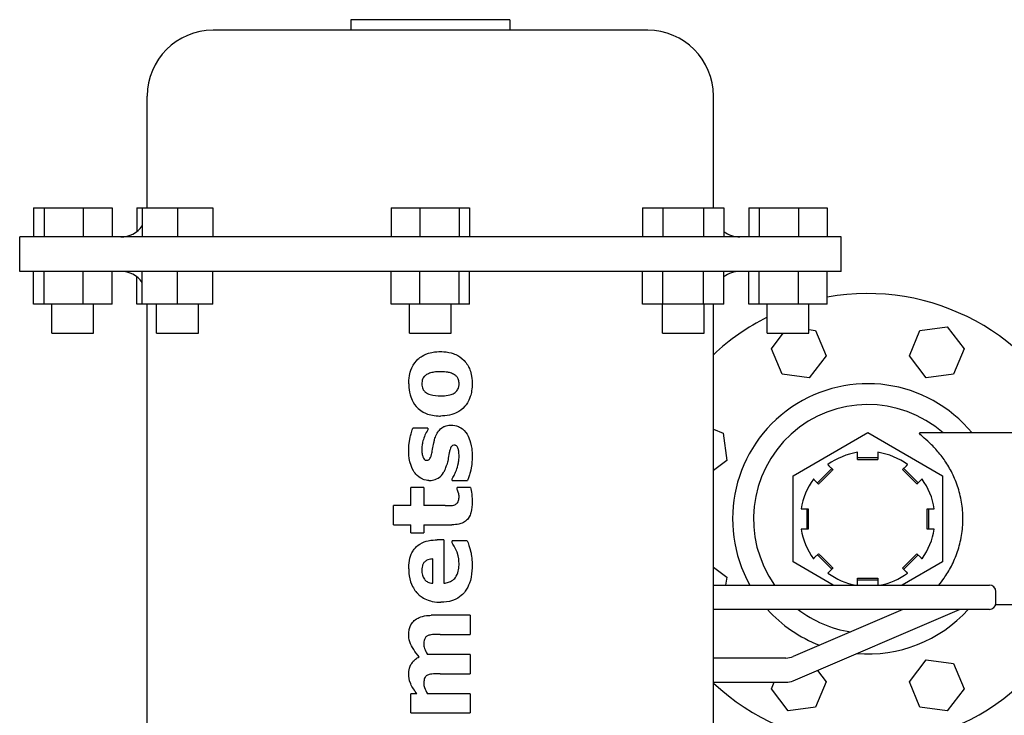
# Model space of a CAD drawing. Header units: inches. Extents: x 24 to 1128, y -69 to 748.
# Tile 246 of 256: x 376.28 to 385.57, y 204.43 to 210.99. Entities that reach past the tile are written whole.
import ezdxf

# ---------------------------------------------------------------- set-up
doc = ezdxf.new("R2010")
doc.units = ezdxf.units.IN
doc.header["$LTSCALE"] = 32
doc.header["$MEASUREMENT"] = 0
doc.layers.add('Visible (ANSI)', color=7, linetype='Continuous', lineweight=30)

msp = doc.modelspace()

# ---------------------------------------------------------------- linework, layer by layer
at = {"layer": 'Visible (ANSI)'}
for p, q in [((380.90331, 210.99161), (379.40331, 210.99161)), ((379.40331, 210.99161), (379.40331, 210.89161)), ((380.90331, 210.99161), (380.90331, 210.89161)), ((382.20331, 210.89161), (378.10331, 210.89161)), ((377.48331, 209.21861), (377.48331, 210.27161)), ((382.82331, 209.21861), (382.82331, 210.27161)), ((376.41011, 209.21861), (376.50933, 209.21861)), ((376.41011, 209.21861), (376.41011, 208.94261)), ((376.50933, 209.21861), (376.87963, 209.21861)), ((376.50933, 209.21861), (376.50933, 208.94261)), ((376.87963, 209.21861), (377.15071, 209.21861)), ((376.87963, 209.21861), (376.87963, 208.94261)), ((377.15071, 209.21861), (377.15071, 208.94261)), ((377.38495, 209.21861), (377.43631, 209.21861)), ((377.38495, 209.21861), (377.38495, 208.99385)), ((377.43631, 209.21861), (377.43631, 208.94261)), ((377.43631, 209.21861), (377.76831, 209.21861)), ((377.76831, 209.21861), (378.10031, 209.21861)), ((377.76831, 209.21861), (377.76831, 208.94261)), ((378.10031, 209.21861), (378.10031, 208.94261)), ((379.78301, 209.21861), (380.05409, 209.21861)), ((379.78301, 209.21861), (379.78301, 208.94261)), ((380.05409, 209.21861), (380.42439, 209.21861)), ((380.05409, 209.21861), (380.05409, 208.94261)), ((380.42439, 209.21861), (380.52361, 209.21861)), ((380.42439, 209.21861), (380.42439, 208.94261)), ((380.52361, 209.21861), (380.52361, 208.94261)), ((382.15495, 209.21861), (382.34663, 209.21861)), ((382.15495, 209.21861), (382.15495, 208.94261)), ((382.34663, 209.21861), (382.72999, 209.21861)), ((382.34663, 209.21861), (382.34663, 208.94261)), ((382.72999, 209.21861), (382.92167, 209.21861)), ((382.72999, 209.21861), (382.72999, 208.94261)), ((382.92167, 209.21861), (382.92167, 208.94261)), ((383.15591, 209.21861), (383.25513, 209.21861)), ((383.15591, 209.21861), (383.15591, 208.94261)), ((383.25513, 209.21861), (383.62543, 209.21861)), ((383.25513, 209.21861), (383.25513, 208.94261)), ((383.62543, 209.21861), (383.89651, 209.21861)), ((383.62543, 209.21861), (383.62543, 208.94261)), ((383.89651, 209.21861), (383.89651, 208.94261)), ((384.02681, 208.94261), (376.27981, 208.94261)), ((376.27981, 208.61761), (376.27981, 208.94261)), ((384.02681, 208.61761), (384.02681, 208.94261)), ((384.02681, 208.61761), (376.27981, 208.61761)), ((376.41011, 208.30961), (376.41011, 208.61761)), ((376.50933, 208.30961), (376.50933, 208.61761)), ((376.87963, 208.30961), (376.87963, 208.61761)), ((377.15071, 208.30961), (377.15071, 208.61761)), ((377.43631, 208.30961), (377.43631, 208.61761)), ((377.76831, 208.30961), (377.76831, 208.61761)), ((378.10031, 208.30961), (378.10031, 208.61761)), ((379.78301, 208.30961), (379.78301, 208.61761)), ((380.05409, 208.30961), (380.05409, 208.61761)), ((380.42439, 208.30961), (380.42439, 208.61761)), ((380.52361, 208.30961), (380.52361, 208.61761)), ((382.15495, 208.30961), (382.15495, 208.61761)), ((382.34663, 208.30961), (382.34663, 208.61761)), ((382.72999, 208.30961), (382.72999, 208.61761)), ((382.92167, 208.30961), (382.92167, 208.61761)), ((383.15591, 208.30961), (383.15591, 208.61761)), ((383.25513, 208.30961), (383.25513, 208.61761)), ((383.62543, 208.30961), (383.62543, 208.61761)), ((383.89651, 208.30961), (383.89651, 208.61761)), ((377.38495, 208.30961), (377.38495, 208.56637)), ((376.50933, 208.30961), (376.41011, 208.30961)), ((376.87963, 208.30961), (376.50933, 208.30961)), ((376.58341, 208.03361), (376.58341, 208.30961)), ((377.15071, 208.30961), (376.87963, 208.30961)), ((376.97741, 208.03361), (376.97741, 208.30961)), ((377.43631, 208.30961), (377.38495, 208.30961)), ((377.76831, 208.30961), (377.43631, 208.30961)), ((377.48331, 204.28961), (377.48331, 208.30961)), ((377.57131, 208.03361), (377.57131, 208.30961)), ((378.10031, 208.30961), (377.76831, 208.30961)), ((377.96531, 208.03361), (377.96531, 208.30961)), ((380.05409, 208.30961), (379.78301, 208.30961)), ((379.95631, 208.03361), (379.95631, 208.30961)), ((380.42439, 208.30961), (380.05409, 208.30961)), ((380.35031, 208.03361), (380.35031, 208.30961)), ((380.52361, 208.30961), (380.42439, 208.30961)), ((382.34663, 208.30961), (382.15495, 208.30961)), ((382.34131, 208.03361), (382.34131, 208.30961)), ((382.72999, 208.30961), (382.34663, 208.30961)), ((382.92167, 208.30961), (382.72999, 208.30961)), ((382.73531, 208.03361), (382.73531, 208.30961)), ((382.82331, 204.28961), (382.82331, 208.30961)), ((383.25513, 208.30961), (383.15591, 208.30961)), ((383.62543, 208.30961), (383.25513, 208.30961)), ((383.32921, 208.03361), (383.32921, 208.30961)), ((383.89651, 208.30961), (383.62543, 208.30961)), ((383.72321, 208.03361), (383.72321, 208.30961)), ((376.58341, 208.03361), (376.97741, 208.03361)), ((377.57131, 208.03361), (377.96531, 208.03361)), ((379.95631, 208.03361), (380.35031, 208.03361)), ((382.34131, 208.03361), (382.73531, 208.03361)), ((383.32921, 208.03361), (383.72321, 208.03361)), ((383.37049, 207.88818), (383.48208, 208.03361)), ((383.72321, 208.06868), (383.78623, 208.06038)), ((383.78623, 208.06038), (383.88566, 207.82035)), ((384.67161, 207.82035), (384.77103, 208.06038)), ((384.77103, 208.06038), (385.02862, 208.0943)), ((385.02862, 208.0943), (385.18678, 207.88818)), ((383.46991, 207.64815), (383.37049, 207.88818)), ((385.18678, 207.88818), (385.08736, 207.64815)), ((383.88566, 207.82035), (383.7275, 207.61423)), ((384.82977, 207.61423), (384.67161, 207.82035)), ((383.7275, 207.61423), (383.46991, 207.64815)), ((385.08736, 207.64815), (384.82977, 207.61423)), ((380.12957, 207.13963), (379.9888, 207.13963)), ((380.12957, 207.13963), (380.12957, 207.12464)), ((382.82331, 207.13002), (382.91416, 207.09239)), ((383.57463, 206.69012), (384.27863, 207.09658)), ((384.27863, 207.09658), (384.98263, 206.69012)), ((385.79363, 207.09367), (384.76918, 207.09367)), ((382.91416, 207.09239), (382.94807, 206.83481)), ((382.94807, 206.83481), (382.82331, 206.73908)), ((384.18263, 206.84434), (384.18263, 206.89697)), ((384.37463, 206.85967), (384.18263, 206.85967)), ((384.37463, 206.89697), (384.37463, 206.84434)), ((383.93922, 206.75885), (383.80346, 206.62308)), ((383.91285, 206.78522), (383.95006, 206.74801)), ((384.6072, 206.74801), (384.64442, 206.78522)), ((384.75381, 206.62308), (384.61804, 206.75885)), ((380.35742, 206.64596), (380.35742, 206.66198)), ((380.35742, 206.64596), (380.50309, 206.64596)), ((383.57463, 205.87721), (383.57463, 206.69012)), ((383.8143, 206.61224), (383.77708, 206.64945)), ((384.78018, 206.64945), (384.74297, 206.61224)), ((384.98263, 206.69012), (384.98263, 205.87721)), ((379.96818, 206.40861), (379.96818, 206.5795)), ((380.0916, 206.5795), (379.96818, 206.5795)), ((380.0916, 206.5795), (380.0916, 206.40861)), ((380.40489, 206.56422), (380.40489, 206.5795)), ((380.53098, 206.5795), (380.40489, 206.5795)), ((379.80679, 206.22823), (379.80679, 206.40861)), ((379.96818, 206.40861), (379.80679, 206.40861)), ((380.29319, 206.40861), (380.0916, 206.40861)), ((383.66534, 206.37967), (383.71796, 206.37967)), ((383.70263, 206.37967), (383.70263, 206.18767)), ((384.8393, 206.37967), (384.89193, 206.37967)), ((384.85463, 206.18767), (384.85463, 206.37967)), ((379.80679, 206.22823), (379.96818, 206.22823)), ((379.96818, 206.15229), (379.96818, 206.22823)), ((380.0916, 206.22823), (380.35713, 206.22823)), ((380.0916, 206.22823), (380.0916, 206.15229)), ((383.71796, 206.18767), (383.66534, 206.18767)), ((384.89193, 206.18767), (384.8393, 206.18767)), ((379.96818, 206.15229), (380.0916, 206.15229)), ((380.28147, 206.08583), (380.21828, 206.08583)), ((380.28147, 206.08583), (380.28147, 205.6776)), ((380.35742, 206.05646), (380.35742, 206.07634)), ((380.50101, 206.07634), (380.35742, 206.07634)), ((380.17704, 205.67701), (380.17704, 205.90545)), ((383.77708, 205.91789), (383.8143, 205.9551)), ((383.80346, 205.94426), (383.93922, 205.80849)), ((384.61804, 205.80849), (384.75381, 205.94426)), ((384.74297, 205.9551), (384.78018, 205.91789)), ((382.82331, 205.82826), (382.94807, 205.73253)), ((383.95316, 205.65867), (383.57463, 205.87721)), ((383.95006, 205.81933), (383.91285, 205.78212)), ((384.98263, 205.87721), (384.6041, 205.65867)), ((384.64442, 205.78212), (384.6072, 205.81933)), ((382.94807, 205.73253), (382.93834, 205.65867)), ((384.18263, 205.67037), (384.18263, 205.723)), ((384.18263, 205.70767), (384.37463, 205.70767)), ((384.37463, 205.723), (384.37463, 205.67037)), ((382.82331, 205.65867), (385.42674, 205.65867)), ((385.48674, 205.4895), (385.48674, 205.59867)), ((385.42674, 205.4295), (382.82331, 205.4295)), ((384.60945, 205.4295), (383.57638, 204.98578)), ((383.57638, 204.75661), (385.14299, 205.4295)), ((385.79363, 205.47367), (385.48462, 205.47367)), ((380.52831, 205.3738), (380.16147, 205.3738)), ((380.52831, 205.3738), (380.52831, 205.19342)), ((380.24439, 205.19342), (380.52831, 205.19342)), ((380.52831, 205.00355), (380.12557, 205.00355)), ((380.52831, 205.00355), (380.52831, 204.82317)), ((383.50535, 204.97117), (382.82331, 204.97117)), ((384.67161, 204.74699), (384.82977, 204.95311)), ((384.82977, 204.95311), (385.08736, 204.91919)), ((385.08736, 204.91919), (385.18678, 204.67916)), ((380.24439, 204.82317), (380.52831, 204.82317)), ((383.80344, 204.85414), (383.88566, 204.74699)), ((382.82331, 204.742), (383.50535, 204.742)), ((383.37049, 204.67916), (383.39652, 204.742)), ((383.52865, 204.47304), (383.37049, 204.67916)), ((383.88566, 204.74699), (383.78623, 204.50696)), ((384.77103, 204.50696), (384.67161, 204.74699)), ((385.18678, 204.67916), (385.02862, 204.47304)), ((379.96818, 204.45292), (379.96818, 204.6333)), ((380.02692, 204.6333), (379.96818, 204.6333)), ((380.52831, 204.6333), (380.12557, 204.6333)), ((380.52831, 204.6333), (380.52831, 204.45292)), ((383.78623, 204.50696), (383.52865, 204.47304)), ((385.02862, 204.47304), (384.77103, 204.50696)), ((379.96818, 204.45292), (380.52831, 204.45292))]:
    msp.add_line(p, q, dxfattribs=at)
for centre, radius, start, end in [((378.10331, 210.27161), 0.62, 90, 180), ((382.20331, 210.27161), 0.62, 0, 90), ((377.23331, 209.19261), 0.25, 270, 324.2918), ((383.07331, 209.19261), 0.25, 232.658985, 270), ((377.23331, 208.36761), 0.25, 35.7082, 90), ((383.07331, 208.36761), 0.25, 90, 127.341015), ((384.27863, 206.28367), 2.125, 226.775516, 100.359541), ((384.27863, 206.28367), 2.125, 116.537808, 133.224484), ((384.27863, 206.28367), 1.275, 39.441802, 209.35347), ((384.27863, 206.28367), 1.07784, 48.720483, 215.440776), ((384.27863, 206.28367), 0.63476, 98.698639, 126.301361), ((384.27863, 206.28367), 0.63476, 53.698639, 81.301361), ((384.27863, 206.28367), 0.63476, 143.698639, 171.301361), ((384.27863, 206.28367), 0.63476, 8.698639, 36.301361), ((384.27863, 206.28367), 0.63476, 188.698639, 216.301361), ((384.27863, 206.28367), 0.63476, 323.698639, 351.301361), ((384.27863, 206.28367), 0.63476, 233.698639, 259.937613), ((384.27863, 206.28367), 0.63476, 280.062387, 306.301361), ((385.42674, 205.59867), 0.06, 0, 90), ((384.27863, 206.28367), 1.275, 222.062021, 249.130385), ((384.27863, 206.28367), 1.07784, 232.417586, 261.378041), ((384.27863, 206.28367), 1.275, 265.263591, 317.937979), ((385.42674, 205.4895), 0.06, 270, 0), ((383.50535, 205.15117), 0.18, 270, 293.244477), ((383.50535, 204.922), 0.18, 270, 293.244477)]:
    msp.add_arc(centre, radius, start, end, dxfattribs=at)
for points, knots in [([(379.94919, 207.55735), (379.9495, 207.57648), (379.94981, 207.60227), (379.95897, 207.65249), (379.96505, 207.67963), (379.99483, 207.74439), (380.01575, 207.76943), (380.0485, 207.79952), (380.06152, 207.80935), (380.09301, 207.82867), (380.12304, 207.84425), (380.20138, 207.86044), (380.22933, 207.8608), (380.24854, 207.86115)], [-1.375934, -1.375934, -1.375934, -1.375934, -0.9619186, -0.9619186, -0.7527499, -0.7527499, -0.4938592, -0.4938592, -0.3389015, -0.3389015, -0.146492, -0.146492, 0, 0, 0, 0]), ([(380.24854, 207.86115), (380.26154, 207.86093), (380.29021, 207.86122), (380.35896, 207.84731), (380.38003, 207.83898), (380.41442, 207.82289), (380.44383, 207.80622), (380.49949, 207.74759), (380.51557, 207.71633), (380.53222, 207.67266), (380.53756, 207.65326), (380.54665, 207.59962), (380.54696, 207.57812), (380.5473, 207.55735)], [-0.95372821, -0.95372821, -0.95372821, -0.95372821, -0.79174561, -0.79174561, -0.65893548, -0.65893548, -0.47035379, -0.47035379, -0.28363883, -0.28363883, -0.15830641, -0.15830641, 0, 0, 0, 0]), ([(380.24958, 207.67127), (380.22993, 207.67095), (380.20845, 207.67062), (380.17218, 207.66477), (380.15876, 207.66161), (380.1292, 207.65141), (380.11956, 207.64525), (380.11074, 207.63923)], [-0.24527741, -0.24527741, -0.24527741, -0.24527741, -0.14040401, -0.14040401, -0.08144237, -0.08144237, 0, 0, 0, 0]), ([(380.38724, 207.63834), (380.3827, 207.64156), (380.37811, 207.64494), (380.3658, 207.65166), (380.35966, 207.65446), (380.3382, 207.66292), (380.32409, 207.66563), (380.30097, 207.66948), (380.27777, 207.67114), (380.24958, 207.67127)], [-0.38865999, -0.38865999, -0.38865999, -0.38865999, -0.34460719, -0.34460719, -0.30989829, -0.30989829, -0.2149528, -0.2149528, 0, 0, 0, 0]), ([(379.94919, 207.55735), (379.9495, 207.53801), (379.94981, 207.51166), (379.96273, 207.44449), (379.97139, 207.4214), (379.9924, 207.37805), (380.01052, 207.34984), (380.07083, 207.29571), (380.1027, 207.28096), (380.14544, 207.26585), (380.16581, 207.26102), (380.21847, 207.25318), (380.23947, 207.2537), (380.24854, 207.25355)], [0, 0, 0, 0, 0.1474074, 0.1474074, 0.2861641, 0.2861641, 0.4709373, 0.4709373, 0.6706397, 0.6706397, 0.8310586, 0.8310586, 1.0464516, 1.0464516, 1.0464516, 1.0464516]), ([(380.11074, 207.63923), (380.10425, 207.63421), (380.09811, 207.62937), (380.08924, 207.61807), (380.08434, 207.61104), (380.07861, 207.59595), (380.07614, 207.5888), (380.073, 207.5705), (380.07283, 207.56427), (380.07261, 207.55735)], [-0.65769443, -0.65769443, -0.65769443, -0.65769443, -0.29977258, -0.29977258, -0.11503208, -0.11503208, -0.05273004, -0.05273004, 0, 0, 0, 0]), ([(380.07261, 207.55735), (380.07277, 207.5499), (380.07291, 207.5419), (380.07811, 207.51436), (380.08368, 207.50499), (380.09234, 207.49161), (380.10025, 207.48416), (380.10821, 207.47725)], [-0.13199392, -0.13199392, -0.13199392, -0.13199392, -0.11266242, -0.11266242, -0.08040789, -0.08040789, 0, 0, 0, 0]), ([(380.5473, 207.55735), (380.54695, 207.53605), (380.54669, 207.51806), (380.53939, 207.47063), (380.53517, 207.45308), (380.51428, 207.38925), (380.49081, 207.35951), (380.45318, 207.31598), (380.42499, 207.29797), (380.38625, 207.27802), (380.36337, 207.26881), (380.30169, 207.25528), (380.27295, 207.25395), (380.24854, 207.25355)], [-0.71485921, -0.71485921, -0.71485921, -0.71485921, -0.67872903, -0.67872903, -0.65023416, -0.65023416, -0.56381142, -0.56381142, -0.35729301, -0.35729301, -0.18615614, -0.18615614, 0, 0, 0, 0]), ([(380.38576, 207.47502), (380.39111, 207.47939), (380.39635, 207.48367), (380.40739, 207.49664), (380.41126, 207.50357), (380.41567, 207.51249), (380.41919, 207.52056), (380.42344, 207.54281), (380.42366, 207.55096), (380.42388, 207.55883)], [-0.27238371, -0.27238371, -0.27238371, -0.27238371, -0.20644366, -0.20644366, -0.13285217, -0.13285217, -0.05999121, -0.05999121, 0, 0, 0, 0]), ([(380.42388, 207.55883), (380.42324, 207.57116), (380.42269, 207.58241), (380.41355, 207.60939), (380.40802, 207.61724), (380.39986, 207.62824), (380.39337, 207.63346), (380.38724, 207.63834)], [-0.10061094, -0.10061094, -0.10061094, -0.10061094, -0.07959126, -0.07959126, -0.0598716, -0.0598716, 0, 0, 0, 0]), ([(380.10821, 207.47725), (380.11886, 207.46971), (380.13135, 207.46261), (380.18529, 207.44467), (380.2184, 207.44379), (380.24958, 207.44342)], [-0.36560351, -0.36560351, -0.36560351, -0.36560351, -0.23775441, -0.23775441, 0, 0, 0, 0]), ([(380.24958, 207.44342), (380.27372, 207.44357), (380.29771, 207.44473), (380.34301, 207.45375), (380.35847, 207.45976), (380.37655, 207.46847), (380.38133, 207.47201), (380.38576, 207.47502)], [-0.13461067, -0.13461067, -0.13461067, -0.13461067, -0.08536238, -0.08536238, -0.0408953, -0.0408953, 0, 0, 0, 0]), ([(379.94919, 206.93032), (379.94954, 206.95757), (379.94957, 206.99469), (379.96602, 207.06919), (379.96965, 207.08344), (379.98016, 207.11936), (379.98384, 207.12781), (379.9888, 207.13963)], [-0.42973066, -0.42973066, -0.42973066, -0.42973066, -0.16268509, -0.16268509, -0.09771103, -0.09771103, 0, 0, 0, 0]), ([(380.12957, 207.12464), (380.10916, 207.09148), (380.09329, 207.0561), (380.079, 207.00199), (380.0768, 206.98859), (380.07322, 206.96119), (380.07296, 206.94954), (380.07261, 206.93566)], [-0.34991576, -0.34991576, -0.34991576, -0.34991576, -0.17947792, -0.17947792, -0.10577952, -0.10577952, 0, 0, 0, 0]), ([(380.19306, 207.03193), (380.19732, 207.04664), (380.20239, 207.06288), (380.21839, 207.09678), (380.22755, 207.11005), (380.25293, 207.13779), (380.26806, 207.14728), (380.28451, 207.15506), (380.29741, 207.16105), (380.33373, 207.1683), (380.3466, 207.16796), (380.35193, 207.16811)], [-0.54758239, -0.54758239, -0.54758239, -0.54758239, -0.42014212, -0.42014212, -0.28518981, -0.28518981, -0.08498378, -0.08498378, -0.04080452, -0.04080452, 0, 0, 0, 0]), ([(380.35193, 207.16811), (380.37046, 207.16757), (380.39306, 207.1659), (380.43006, 207.1499), (380.45072, 207.13933), (380.49399, 207.09425), (380.50774, 207.06946), (380.51943, 207.04278), (380.53205, 207.01369), (380.54268, 206.9552), (380.54446, 206.93807), (380.54682, 206.90881), (380.54705, 206.89432), (380.5473, 206.8784)], [-4.3784787, -4.3784787, -4.3784787, -4.3784787, -2.2829055, -2.2829055, -1.3340026, -1.3340026, -0.4051059, -0.4051059, -0.2049204, -0.2049204, -0.121313, -0.121313, 0, 0, 0, 0]), ([(384.94748, 205.65868), (384.96469, 205.67936), (384.98163, 205.70133), (385.02143, 205.75786), (385.04513, 205.796), (385.08871, 205.87996), (385.10856, 205.92577), (385.14138, 206.02265), (385.15436, 206.07383), (385.17168, 206.17823), (385.17601, 206.23146), (385.17601, 206.33588), (385.17168, 206.3891), (385.15436, 206.49351), (385.14138, 206.54469), (385.10856, 206.64157), (385.08871, 206.68738), (385.04513, 206.77134), (385.02143, 206.80948), (384.97322, 206.87796), (384.94677, 206.91068), (384.894, 206.96921), (384.86768, 206.99504), (384.82078, 207.03835), (384.8002, 207.05588), (384.77186, 207.08156), (384.7643, 207.08973), (384.76645, 207.09331), (384.76754, 207.09367), (384.7692, 207.09368)], [1.3768702, 1.3768702, 1.3768702, 1.3768702, 1.6474382, 1.6474382, 2.0452792, 2.0452792, 2.4431202, 2.4431202, 2.8409612, 2.8409612, 3.2388022, 3.2388022, 3.6366432, 3.6366432, 4.0344842, 4.0344842, 4.4323252, 4.4323252, 4.8301662, 4.8301662, 5.2420257, 5.2420257, 5.6538853, 5.6538853, 6.0657448, 6.0657448, 6.4776044, 6.4776044, 6.5865173, 6.5865173, 6.5865173, 6.5865173]), ([(380.16874, 206.91133), (380.17059, 206.92067), (380.17245, 206.93001), (380.17422, 206.93937), (380.17436, 206.94009), (380.1745, 206.94081), (380.17463, 206.94153), (380.17638, 206.95079), (380.17805, 206.96006), (380.17971, 206.96933), (380.17986, 206.97016), (380.18001, 206.97098), (380.18015, 206.9718), (380.18188, 206.98144), (380.18361, 206.99107), (380.18565, 207.00063), (380.18574, 207.00109), (380.18584, 207.00155), (380.18594, 207.00201), (380.1881, 207.01203), (380.19058, 207.02198), (380.19306, 207.03193)], [0, 0, 0, 0, 0.0007256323, 0.0007256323, 0.0007256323, 0.000781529, 0.000781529, 0.000781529, 0.00149939, 0.00149939, 0.00149939, 0.001563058, 0.001563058, 0.001563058, 0.0023087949, 0.0023087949, 0.0023087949, 0.002344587, 0.002344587, 0.002344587, 0.003126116, 0.003126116, 0.003126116, 0.003126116]), ([(380.13951, 206.64596), (380.12346, 206.64648), (380.1027, 206.64776), (380.06603, 206.66346), (380.04862, 206.67288), (380.02195, 206.69896), (380.01233, 206.70916), (379.9926, 206.7378), (379.97291, 206.76862), (379.94993, 206.86577), (379.94956, 206.9073), (379.94919, 206.93032)], [-2.9949455, -2.9949455, -2.9949455, -2.9949455, -1.432323, -1.432323, -0.6346239, -0.6346239, -0.3763817, -0.3763817, -0.1754798, -0.1754798, 0, 0, 0, 0]), ([(380.07261, 206.93566), (380.07286, 206.92473), (380.0731, 206.91339), (380.07689, 206.88565), (380.08066, 206.87406), (380.08651, 206.8581), (380.09056, 206.85113), (380.09801, 206.84268), (380.10134, 206.84015), (380.10906, 206.83639), (380.11311, 206.83619), (380.11682, 206.83583)], [-0.10710312, -0.10710312, -0.10710312, -0.10710312, -0.09386554, -0.09386554, -0.07662014, -0.07662014, -0.04866122, -0.04866122, -0.02842053, -0.02842053, 0, 0, 0, 0]), ([(380.11682, 206.83583), (380.12015, 206.83602), (380.12348, 206.83621), (380.13125, 206.83761), (380.13436, 206.8389), (380.14003, 206.84173), (380.14336, 206.84426), (380.1479, 206.84911), (380.15068, 206.85265), (380.16223, 206.87968), (380.16653, 206.90182), (380.16874, 206.91133)], [-0.2085738, -0.2085738, -0.2085738, -0.2085738, -0.18817008, -0.18817008, -0.16100064, -0.16100064, -0.11133592, -0.11133592, -0.07439994, -0.07439994, 0, 0, 0, 0]), ([(380.33131, 206.90763), (380.32547, 206.8822), (380.32265, 206.86021), (380.31612, 206.82298), (380.31279, 206.80991), (380.30862, 206.7934)], [-0.24092439, -0.24092439, -0.24092439, -0.24092439, -0.1297388, -0.1297388, 0, 0, 0, 0]), ([(380.37923, 206.97823), (380.37658, 206.97813), (380.37047, 206.97842), (380.36083, 206.97435), (380.35753, 206.9726), (380.35072, 206.96638), (380.34831, 206.96221), (380.34491, 206.95538), (380.34179, 206.94814), (380.33563, 206.92764), (380.33353, 206.91791), (380.33131, 206.90763)], [-0.45720681, -0.45720681, -0.45720681, -0.45720681, -0.29534871, -0.29534871, -0.23789613, -0.23789613, -0.16619494, -0.16619494, -0.08017406, -0.08017406, 0, 0, 0, 0]), ([(380.42388, 206.87707), (380.42362, 206.89185), (380.42336, 206.90776), (380.41961, 206.93089), (380.41746, 206.942), (380.41093, 206.95725), (380.40812, 206.96222), (380.40067, 206.97092), (380.39688, 206.9735), (380.39116, 206.97642), (380.3888, 206.97705), (380.38429, 206.97789), (380.38178, 206.97806), (380.37923, 206.97823)], [-0.18004856, -0.18004856, -0.18004856, -0.18004856, -0.10264573, -0.10264573, -0.06992787, -0.06992787, -0.05316335, -0.05316335, -0.03563986, -0.03563986, -0.01955079, -0.01955079, 0, 0, 0, 0]), ([(380.39836, 206.74134), (380.4037, 206.75642), (380.41288, 206.78303), (380.41866, 206.81423), (380.42086, 206.82635), (380.42369, 206.8577), (380.42376, 206.86517), (380.42388, 206.87707)], [-1.9979488, -1.9979488, -1.9979488, -1.9979488, -0.2149344, -0.2149344, -0.0906815, -0.0906815, 0, 0, 0, 0]), ([(380.5473, 206.8784), (380.54698, 206.85662), (380.5466, 206.82972), (380.54036, 206.77674), (380.53647, 206.75308), (380.5244, 206.70684), (380.52037, 206.69278), (380.51163, 206.66588), (380.50808, 206.65766), (380.50309, 206.64596)], [-0.68494499, -0.68494499, -0.68494499, -0.68494499, -0.37455935, -0.37455935, -0.17574544, -0.17574544, -0.09710325, -0.09710325, 0, 0, 0, 0]), ([(384.18263, 206.84434), (384.19095, 206.84432), (384.19942, 206.84431), (384.23196, 206.84426), (384.25636, 206.84425), (384.27863, 206.84425), (384.30091, 206.84425), (384.32531, 206.84426), (384.35785, 206.84431), (384.36631, 206.84432), (384.37463, 206.84434)], [3.03535672, 3.03535672, 3.03535672, 3.03535672, 3.09551237, 3.09551237, 3.26523183, 3.26523183, 3.26523183, 3.43495128, 3.43495128, 3.49510694, 3.49510694, 3.49510694, 3.49510694]), ([(380.13951, 206.64596), (380.15103, 206.64623), (380.16707, 206.64652), (380.20189, 206.65554), (380.22101, 206.66301), (380.24873, 206.68405), (380.26369, 206.69703), (380.28225, 206.72679), (380.28883, 206.73792), (380.30242, 206.77109), (380.30587, 206.78364), (380.30862, 206.7934)], [0, 0, 0, 0, 0.08777644, 0.08777644, 0.15938266, 0.15938266, 0.19378489, 0.19378489, 0.20472956, 0.20472956, 0.2146959, 0.2146959, 0.2146959, 0.2146959]), ([(380.35742, 206.66198), (380.36774, 206.67815), (380.37443, 206.68819), (380.38942, 206.71771), (380.39323, 206.72795), (380.39836, 206.74134)], [-0.22631043, -0.22631043, -0.22631043, -0.22631043, -0.10931294, -0.10931294, 0, 0, 0, 0]), ([(383.95006, 206.74801), (383.94419, 206.74211), (383.93821, 206.73612), (383.91524, 206.71307), (383.89799, 206.69581), (383.88224, 206.68006), (383.86649, 206.66431), (383.84923, 206.64707), (383.82619, 206.62409), (383.82019, 206.61811), (383.8143, 206.61224)], [-0.22987511, -0.22987511, -0.22987511, -0.22987511, -0.16971945, -0.16971945, 0, 0, 0, 0.16971945, 0.16971945, 0.22987511, 0.22987511, 0.22987511, 0.22987511]), ([(384.74297, 206.61224), (384.73708, 206.61811), (384.73108, 206.62409), (384.70804, 206.64707), (384.69077, 206.66431), (384.67502, 206.68006), (384.65927, 206.69581), (384.64203, 206.71307), (384.61905, 206.73612), (384.61307, 206.74211), (384.6072, 206.74801)], [-0.22987511, -0.22987511, -0.22987511, -0.22987511, -0.16971945, -0.16971945, 0, 0, 0, 0.16971945, 0.16971945, 0.22987511, 0.22987511, 0.22987511, 0.22987511]), ([(380.42388, 206.4948), (380.42349, 206.50386), (380.42325, 206.51151), (380.41096, 206.55323), (380.40781, 206.55889), (380.40489, 206.56422)], [-0.10022859, -0.10022859, -0.10022859, -0.10022859, -0.04637695, -0.04637695, 0, 0, 0, 0]), ([(380.53098, 206.5795), (380.53546, 206.56083), (380.53992, 206.54215), (380.54687, 206.48642), (380.54704, 206.46553), (380.5473, 206.43739)], [-0.41544802, -0.41544802, -0.41544802, -0.41544802, -0.21445261, -0.21445261, 0, 0, 0, 0]), ([(380.38531, 206.41722), (380.38962, 206.41922), (380.39346, 206.42095), (380.4008, 206.42652), (380.40464, 206.42986), (380.41206, 206.43934), (380.41635, 206.44562), (380.4209, 206.46199), (380.42224, 206.46948), (380.42374, 206.48207), (380.4238, 206.4875), (380.42388, 206.4948)], [-0.45011731, -0.45011731, -0.45011731, -0.45011731, -0.2932934, -0.2932934, -0.19656692, -0.19656692, -0.10473775, -0.10473775, -0.05565943, -0.05565943, 0, 0, 0, 0]), ([(380.29319, 206.40861), (380.32088, 206.40883), (380.34389, 206.40793), (380.37104, 206.41189), (380.37809, 206.41467), (380.38531, 206.41722)], [-0.14997593, -0.14997593, -0.14997593, -0.14997593, -0.05856361, -0.05856361, 0, 0, 0, 0]), ([(380.5473, 206.43739), (380.54688, 206.41531), (380.54638, 206.37982), (380.53292, 206.33252), (380.52592, 206.30942), (380.50161, 206.27555), (380.49081, 206.26447), (380.4653, 206.24888), (380.44855, 206.23999), (380.40155, 206.23018), (380.38009, 206.22851), (380.35713, 206.22823)], [-5.4778827, -5.4778827, -5.4778827, -5.4778827, -1.6713305, -1.6713305, -0.8598429, -0.8598429, -0.418127, -0.418127, -0.1754955, -0.1754955, 0, 0, 0, 0]), ([(383.71796, 206.37967), (383.71798, 206.37135), (383.71799, 206.36288), (383.71804, 206.33034), (383.71805, 206.30594), (383.71805, 206.28367), (383.71805, 206.2614), (383.71804, 206.23699), (383.71799, 206.20445), (383.71798, 206.19599), (383.71796, 206.18767)], [-0.22987511, -0.22987511, -0.22987511, -0.22987511, -0.16971945, -0.16971945, 0, 0, 0, 0.16971945, 0.16971945, 0.22987511, 0.22987511, 0.22987511, 0.22987511]), ([(384.8393, 206.18767), (384.83929, 206.19599), (384.83927, 206.20445), (384.83923, 206.23699), (384.83921, 206.2614), (384.83921, 206.28367), (384.83921, 206.30594), (384.83923, 206.33034), (384.83927, 206.36288), (384.83929, 206.37135), (384.8393, 206.37967)], [-0.22987511, -0.22987511, -0.22987511, -0.22987511, -0.16971945, -0.16971945, 0, 0, 0, 0.16971945, 0.16971945, 0.22987511, 0.22987511, 0.22987511, 0.22987511]), ([(379.94919, 205.81333), (379.94953, 205.8344), (379.94984, 205.85938), (379.96206, 205.92333), (379.971, 205.9462), (379.98573, 205.97563), (379.99279, 205.98714), (380.01395, 206.01434), (380.03107, 206.03119), (380.08212, 206.06294), (380.10868, 206.07166), (380.16595, 206.0844), (380.19482, 206.08545), (380.21828, 206.08583)], [-0.70315954, -0.70315954, -0.70315954, -0.70315954, -0.60102185, -0.60102185, -0.49770755, -0.49770755, -0.42353227, -0.42353227, -0.31040655, -0.31040655, -0.17881957, -0.17881957, 0, 0, 0, 0]), ([(380.50101, 206.07634), (380.50907, 206.05588), (380.52481, 206.01475), (380.53721, 205.95912), (380.54107, 205.93964), (380.54661, 205.88785), (380.54695, 205.86588), (380.5473, 205.84359)], [-0.96483328, -0.96483328, -0.96483328, -0.96483328, -0.33114198, -0.33114198, -0.16988297, -0.16988297, 0, 0, 0, 0]), ([(380.42388, 205.86288), (380.42326, 205.88623), (380.42302, 205.91913), (380.38604, 206.01696), (380.36596, 206.04482), (380.35742, 206.05646)], [-0.22070123, -0.22070123, -0.22070123, -0.22070123, -0.11012399, -0.11012399, 0, 0, 0, 0]), ([(380.17704, 205.90545), (380.16171, 205.90454), (380.14529, 205.90345), (380.11692, 205.89216), (380.10754, 205.88628), (380.09598, 205.87531), (380.08984, 205.86844), (380.08302, 205.85514), (380.07803, 205.84488), (380.07301, 205.81656), (380.07283, 205.80734), (380.07261, 205.79731)], [-2.0833334, -2.0833334, -2.0833334, -2.0833334, -1.1386565, -1.1386565, -0.5457335, -0.5457335, -0.1893046, -0.1893046, -0.0764452, -0.0764452, 0, 0, 0, 0]), ([(383.8143, 205.9551), (383.82019, 205.94923), (383.82619, 205.94325), (383.84923, 205.92027), (383.86649, 205.90303), (383.88224, 205.88728), (383.89799, 205.87153), (383.91524, 205.85426), (383.93821, 205.83122), (383.94419, 205.82523), (383.95006, 205.81933)], [-0.22987511, -0.22987511, -0.22987511, -0.22987511, -0.16971945, -0.16971945, 0, 0, 0, 0.16971945, 0.16971945, 0.22987511, 0.22987511, 0.22987511, 0.22987511]), ([(384.6072, 205.81933), (384.61307, 205.82523), (384.61905, 205.83122), (384.64203, 205.85426), (384.65927, 205.87153), (384.67502, 205.88728), (384.69077, 205.90303), (384.70804, 205.92027), (384.73108, 205.94325), (384.73708, 205.94923), (384.74297, 205.9551)], [-0.22987511, -0.22987511, -0.22987511, -0.22987511, -0.16971945, -0.16971945, 0, 0, 0, 0.16971945, 0.16971945, 0.22987511, 0.22987511, 0.22987511, 0.22987511]), ([(379.94919, 205.81333), (379.94985, 205.78514), (379.95033, 205.75667), (379.96875, 205.67677), (379.9824, 205.64955), (380.00233, 205.6154), (380.01318, 205.60146), (380.02921, 205.58336), (380.0351, 205.57736), (380.059, 205.55532), (380.08812, 205.53256), (380.14094, 205.51329), (380.16188, 205.50629), (380.22267, 205.49698), (380.24375, 205.49741), (380.25284, 205.49722)], [0, 0, 0, 0, 0.2148822, 0.2148822, 0.4537292, 0.4537292, 0.6776548, 0.6776548, 0.8046219, 0.8046219, 1.1532782, 1.1532782, 1.2323673, 1.2323673, 1.3094486, 1.3094486, 1.3094486, 1.3094486]), ([(380.07261, 205.79731), (380.07299, 205.78356), (380.07317, 205.77009), (380.08246, 205.73887), (380.08777, 205.72661), (380.10333, 205.70593), (380.11118, 205.69848), (380.12339, 205.6914), (380.13391, 205.6853), (380.15969, 205.67854), (380.16922, 205.67779), (380.17704, 205.67701)], [-4.5981014, -4.5981014, -4.5981014, -4.5981014, -2.5338203, -2.5338203, -1.17186, -1.17186, -0.1428051, -0.1428051, -0.0598818, -0.0598818, 0, 0, 0, 0]), ([(380.5473, 205.84359), (380.54681, 205.81384), (380.54635, 205.77911), (380.52882, 205.68958), (380.5171, 205.66114), (380.49364, 205.6152), (380.47431, 205.58567), (380.42656, 205.54486), (380.40039, 205.52657), (380.32315, 205.50059), (380.2867, 205.49786), (380.25284, 205.49722)], [-1.8463776, -1.8463776, -1.8463776, -1.8463776, -1.4073546, -1.4073546, -0.9730518, -0.9730518, -0.5162854, -0.5162854, -0.258246, -0.258246, 0, 0, 0, 0]), ([(380.28147, 205.6776), (380.29571, 205.67871), (380.31054, 205.6806), (380.33574, 205.68868), (380.35024, 205.69459), (380.3779, 205.71529), (380.38905, 205.72798), (380.41031, 205.76409), (380.41594, 205.78751), (380.42327, 205.82592), (380.42353, 205.84293), (380.42388, 205.86288)], [-0.47418602, -0.47418602, -0.47418602, -0.47418602, -0.37635324, -0.37635324, -0.30930892, -0.30930892, -0.24618637, -0.24618637, -0.15198985, -0.15198985, 0, 0, 0, 0]), ([(384.18263, 205.723), (384.19095, 205.72302), (384.19942, 205.72303), (384.23196, 205.72307), (384.25636, 205.72309), (384.27863, 205.72309), (384.30091, 205.72309), (384.32531, 205.72307), (384.35785, 205.72303), (384.36631, 205.72302), (384.37463, 205.723)], [-0.22987511, -0.22987511, -0.22987511, -0.22987511, -0.16971945, -0.16971945, 0, 0, 0, 0.16971945, 0.16971945, 0.22987511, 0.22987511, 0.22987511, 0.22987511]), ([(379.94919, 205.18779), (379.9495, 205.20073), (379.94979, 205.21371), (379.95465, 205.24301), (379.95827, 205.25678), (379.97198, 205.29059), (379.98339, 205.30566), (380.00202, 205.32543), (380.016, 205.33785), (380.05106, 205.35574), (380.06991, 205.36324), (380.12243, 205.37308), (380.14452, 205.37353), (380.16147, 205.3738)], [-0.9601959, -0.9601959, -0.9601959, -0.9601959, -0.80682048, -0.80682048, -0.6768967, -0.6768967, -0.46169031, -0.46169031, -0.26369762, -0.26369762, -0.12918877, -0.12918877, 0, 0, 0, 0]), ([(380.0471, 204.98219), (380.01042, 205.02656), (379.97651, 205.07422), (379.95033, 205.15291), (379.94975, 205.17356), (379.94919, 205.18779)], [-0.29151456, -0.29151456, -0.29151456, -0.29151456, -0.10848148, -0.10848148, 0, 0, 0, 0]), ([(380.12646, 205.18082), (380.12283, 205.1789), (380.11945, 205.17717), (380.1125, 205.1717), (380.10949, 205.1686), (380.10483, 205.16253), (380.10087, 205.15681), (380.09209, 205.13118), (380.09192, 205.11427), (380.0916, 205.10101)], [-0.31320607, -0.31320607, -0.31320607, -0.31320607, -0.23269269, -0.23269269, -0.16137405, -0.16137405, -0.10108151, -0.10108151, 0, 0, 0, 0]), ([(380.24439, 205.19342), (380.20743, 205.19319), (380.17706, 205.19305), (380.14232, 205.18761), (380.13452, 205.1843), (380.12646, 205.18082)], [-0.16659644, -0.16659644, -0.16659644, -0.16659644, -0.0669058, -0.0669058, 0, 0, 0, 0]), ([(380.0916, 205.10101), (380.09219, 205.08886), (380.09251, 205.07777), (380.1034, 205.04391), (380.11389, 205.02395), (380.12557, 205.00355)], [-0.33887128, -0.33887128, -0.33887128, -0.33887128, -0.17910812, -0.17910812, 0, 0, 0, 0]), ([(379.94919, 204.81709), (379.94956, 204.83106), (379.94996, 204.85131), (379.96508, 204.90291), (379.97534, 204.91867), (379.99402, 204.94418), (380.00417, 204.95356), (380.0245, 204.96999), (380.03549, 204.97587), (380.0471, 204.98219)], [-0.28009397, -0.28009397, -0.28009397, -0.28009397, -0.22432694, -0.22432694, -0.16781901, -0.16781901, -0.10081135, -0.10081135, 0, 0, 0, 0]), ([(380.02692, 204.6333), (380.00529, 204.66157), (379.98159, 204.69629), (379.94994, 204.76663), (379.94983, 204.79586), (379.94919, 204.81709)], [-0.28923123, -0.28923123, -0.28923123, -0.28923123, -0.16186611, -0.16186611, 0, 0, 0, 0]), ([(380.12646, 204.80997), (380.12223, 204.80766), (380.11836, 204.80564), (380.1113, 204.7993), (380.10758, 204.79554), (380.10028, 204.78403), (380.09758, 204.77722), (380.09215, 204.75669), (380.09191, 204.74296), (380.0916, 204.73076)], [-0.25897504, -0.25897504, -0.25897504, -0.25897504, -0.18375393, -0.18375393, -0.14057715, -0.14057715, -0.09299623, -0.09299623, 0, 0, 0, 0]), ([(380.24439, 204.82317), (380.21291, 204.82295), (380.18624, 204.8226), (380.14712, 204.81827), (380.13729, 204.81487), (380.12646, 204.80997)], [-0.18689563, -0.18689563, -0.18689563, -0.18689563, -0.09061976, -0.09061976, 0, 0, 0, 0]), ([(380.0916, 204.73076), (380.0921, 204.71811), (380.09225, 204.7086), (380.10369, 204.67342), (380.1141, 204.6535), (380.12557, 204.6333)], [-0.33013765, -0.33013765, -0.33013765, -0.33013765, -0.17701765, -0.17701765, 0, 0, 0, 0])]:
    msp.add_open_spline(points, degree=3, knots=knots, dxfattribs=at)
for points, weights in [([(384.18263, 206.89697), (384.18263, 206.90397), (384.18263, 206.91113)], [1, 1.00008710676, 1.00004688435]), ([(384.37463, 206.91113), (384.37463, 206.90397), (384.37463, 206.89697)], [1.00004688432, 1.00008710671, 1]), ([(383.90283, 206.79523), (383.9079, 206.79017), (383.91285, 206.78522)], [1.00004688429, 1.00008710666, 1]), ([(384.64442, 206.78522), (384.64937, 206.79017), (384.65443, 206.79523)], [1, 1.00008710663, 1.00004688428]), ([(383.77708, 206.64945), (383.77213, 206.65441), (383.76707, 206.65947)], [1, 1.00008710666, 1.00004688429]), ([(384.7902, 206.65947), (384.78513, 206.65441), (384.78018, 206.64945)], [1.00004688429, 1.00008710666, 1]), ([(383.65117, 206.37967), (383.65833, 206.37967), (383.66534, 206.37967)], [1.00004688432, 1.00008710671, 1]), ([(384.89193, 206.37967), (384.89893, 206.37967), (384.9061, 206.37967)], [1, 1.00008710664, 1.00004688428]), ([(383.66534, 206.18767), (383.65833, 206.18767), (383.65117, 206.18767)], [1, 1.00008710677, 1.00004688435]), ([(384.9061, 206.18767), (384.89893, 206.18767), (384.89193, 206.18767)], [1.00004688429, 1.00008710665, 1]), ([(383.76707, 205.90787), (383.77213, 205.91293), (383.77708, 205.91789)], [1.00004688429, 1.00008710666, 1]), ([(384.78018, 205.91789), (384.78513, 205.91293), (384.7902, 205.90787)], [1, 1.00008710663, 1.00004688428]), ([(383.91285, 205.78212), (383.9079, 205.77717), (383.90283, 205.7721)], [1, 1.00008710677, 1.00004688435]), ([(384.65443, 205.7721), (384.64937, 205.77717), (384.64442, 205.78212)], [1.00004688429, 1.00008710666, 1]), ([(384.18263, 205.65867), (384.18263, 205.66458), (384.18263, 205.67037)], [1.00005696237, 1.00007210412, 1]), ([(384.37463, 205.67037), (384.37463, 205.66458), (384.37463, 205.65867)], [1, 1.0000721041, 1.00005696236])]:
    msp.add_rational_spline(points, weights, degree=2, dxfattribs=at)

doc.saveas('drawing.dxf')
